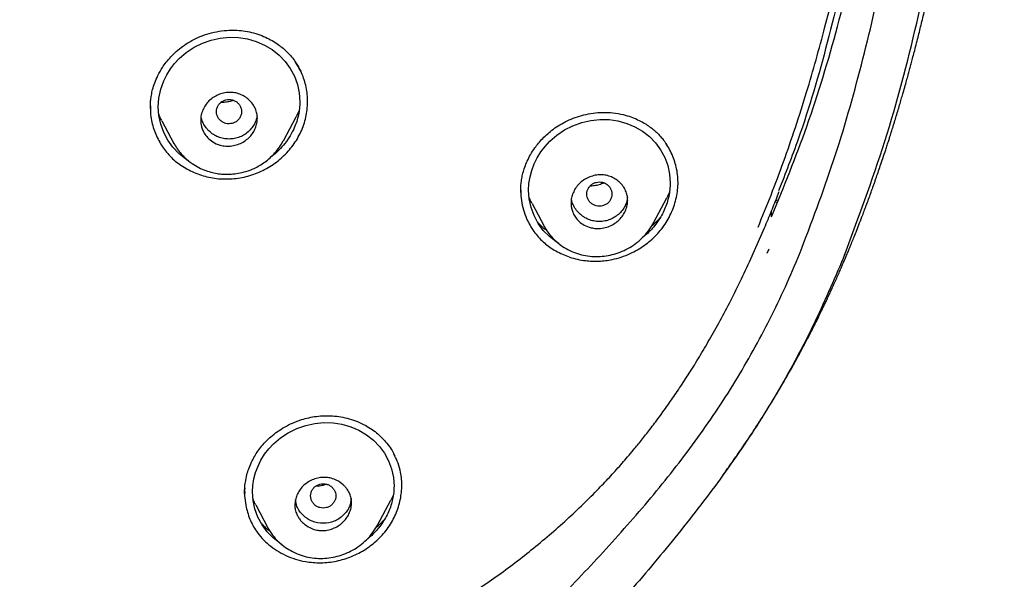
# Model space of a CAD drawing. Header units: millimetres. Extents: x 8 to 1894, y 12 to 2723.
# Tile 76 of 152: x 720 to 751, y 1787 to 1805. Entities that reach past the tile are written whole.
import ezdxf

# ---------------------------------------------------------------- set-up
doc = ezdxf.new("R2010")
doc.units = ezdxf.units.MM

msp = doc.modelspace()

# ---------------------------------------------------------------- linework, layer by layer
at = {"color": 7, "linetype": 'Continuous', "lineweight": 30}
for p, q in [((724.122, 1801.941), (724.122, 1801.928)), ((726.999, 1801.693), (727.001, 1801.699)), ((728.343, 1800.872), (728.753, 1801.641)), ((728.844, 1801.839), (728.751, 1801.642)), ((724.483, 1801.516), (724.866, 1800.797)), ((724.871, 1800.789), (724.867, 1800.798)), ((735.887, 1799.304), (735.887, 1799.287)), ((735.893, 1799.289), (735.892, 1799.269)), ((736.242, 1798.886), (736.624, 1798.168)), ((738.765, 1799.078), (738.766, 1799.082)), ((740.102, 1798.273), (740.523, 1799.062)), ((743.967, 1798.943), (744.034, 1798.927)), ((743.988, 1798.987), (744.063, 1799.001)), ((743.855, 1798.468), (743.849, 1798.645)), ((736.631, 1798.159), (736.626, 1798.169)), ((743.197, 1797.131), (743.629, 1798.114)), ((743.714, 1797.31), (743.777, 1797.45)), ((727.116, 1789.732), (727.116, 1789.694)), ((727.112, 1789.706), (727.112, 1789.694)), ((731.337, 1788.679), (731.755, 1789.464)), ((731.837, 1789.642), (731.753, 1789.465)), ((727.467, 1789.315), (727.853, 1788.591)), ((727.864, 1788.578), (727.856, 1788.593))]:
    msp.add_line(p, q, dxfattribs=at)
at = {"color": 7, "linetype": 'Continuous', "lineweight": 30, "flags": 128}
for points in [[(725.345, 1800.237), (725.245, 1800.297), (725.027, 1800.471), (724.834, 1800.673), (724.673, 1800.898), (724.543, 1801.146), (724.447, 1801.409), (724.389, 1801.679), (724.37, 1801.957), (724.39, 1802.235), (724.449, 1802.513), (724.546, 1802.782), (724.641, 1802.975), (724.755, 1803.159), (724.888, 1803.334), (725.037, 1803.493), (725.259, 1803.684), (725.507, 1803.846), (725.771, 1803.977), (726.053, 1804.077), (726.339, 1804.14), (726.63, 1804.167), (726.921, 1804.158), (727.206, 1804.113), (727.484, 1804.032), (727.748, 1803.918), (727.99, 1803.774), (728.209, 1803.6), (728.401, 1803.4), (728.562, 1803.176), (728.693, 1802.929), (728.788, 1802.669), (728.846, 1802.396), (728.866, 1802.119), (728.866, 1802.119)], [(737.095, 1797.617), (737.011, 1797.666), (736.793, 1797.836), (736.601, 1798.035), (736.439, 1798.257), (736.309, 1798.501), (736.212, 1798.763), (736.154, 1799.033), (736.135, 1799.311), (736.146, 1799.521), (736.18, 1799.732), (736.236, 1799.939), (736.312, 1800.143), (736.408, 1800.337), (736.524, 1800.524), (736.658, 1800.701), (736.807, 1800.863), (737.03, 1801.055), (737.278, 1801.221), (737.544, 1801.355), (737.825, 1801.457), (738.11, 1801.524), (738.4, 1801.554), (738.69, 1801.549), (738.973, 1801.508), (739.25, 1801.432), (739.513, 1801.322), (739.754, 1801.183), (739.972, 1801.013), (740.164, 1800.816), (740.326, 1800.595), (740.457, 1800.349), (740.553, 1800.091), (740.612, 1799.818), (740.632, 1799.54), (740.632, 1799.54)], [(728.289, 1788.065), (728.233, 1788.098), (728.017, 1788.269), (727.825, 1788.467), (727.665, 1788.687), (727.535, 1788.93), (727.439, 1789.189), (727.382, 1789.456), (727.362, 1789.73), (727.373, 1789.936), (727.406, 1790.141), (727.461, 1790.345), (727.538, 1790.549), (727.633, 1790.741), (727.749, 1790.925), (727.882, 1791.099), (728.031, 1791.258), (728.254, 1791.447), (728.5, 1791.608), (728.77, 1791.74), (729.053, 1791.839), (729.34, 1791.903), (729.632, 1791.93), (729.921, 1791.921), (730.206, 1791.877), (730.484, 1791.797), (730.746, 1791.686), (730.987, 1791.544), (731.206, 1791.373), (731.396, 1791.177), (731.556, 1790.957), (731.687, 1790.714), (731.781, 1790.458), (731.839, 1790.19), (731.859, 1789.917), (731.859, 1789.917)]]:
    msp.add_lwpolyline(points, dxfattribs=at)
at = {"color": 7, "linetype": 'Continuous', "lineweight": 30}
for points, knots in [([(746.132, 1797.158), (746.593, 1798.387), (747.512, 1800.831), (748.495, 1804.601), (749.27, 1808.382), (749.853, 1812.175), (750.34, 1816.36), (750.695, 1820.94), (750.905, 1825.905), (751, 1831.452), (750.99, 1837.581), (750.978, 1844.311), (750.875, 1851.06), (750.555, 1857.838), (750.011, 1863.494), (749.341, 1868.017), (748.676, 1871.415), (747.796, 1874.799), (746.641, 1878.144), (745.224, 1881.22), (743.546, 1883.984), (741.653, 1886.399), (739.443, 1888.544), (737.004, 1890.399), (734.422, 1891.997), (731.301, 1893.599), (727.614, 1895.121), (723.365, 1896.49), (719.049, 1897.572), (714.683, 1898.4), (710.282, 1898.968), (705.871, 1899.292), (701.478, 1899.419), (697.107, 1899.43), (692.736, 1899.418), (688.344, 1899.29), (683.933, 1898.968), (679.531, 1898.4), (675.166, 1897.573), (670.85, 1896.491), (666.6, 1895.12), (662.914, 1893.6), (659.793, 1891.997), (657.21, 1890.4), (654.772, 1888.545), (652.562, 1886.4), (650.668, 1883.984), (648.991, 1881.22), (647.573, 1878.144), (646.418, 1874.799), (645.539, 1871.415), (644.873, 1868.018), (644.203, 1863.495), (643.659, 1857.838), (643.34, 1851.061), (643.237, 1844.312), (643.225, 1837.582), (643.214, 1831.001), (643.338, 1824.548), (643.685, 1818.223), (644.263, 1812.764), (644.982, 1808.18), (645.752, 1804.467), (646.726, 1800.765), (647.629, 1798.364), (648.083, 1797.158)], [0, 0, 0, 0, 0.01422, 0.028301, 0.042283, 0.056188, 0.070046, 0.088148, 0.106186, 0.124159, 0.148558, 0.172923, 0.197399, 0.221993, 0.24671, 0.259145, 0.27167, 0.284302, 0.297067, 0.309991, 0.320883, 0.3319, 0.342924, 0.353811, 0.364567, 0.375221, 0.391058, 0.40678, 0.422432, 0.438055, 0.453668, 0.469227, 0.484683, 0.500001, 0.515318, 0.530774, 0.546334, 0.561944, 0.577571, 0.59322, 0.608942, 0.624779, 0.635434, 0.646191, 0.657076, 0.668103, 0.679114, 0.690014, 0.702933, 0.7157, 0.728331, 0.740856, 0.753291, 0.778008, 0.802602, 0.827078, 0.851444, 0.875842, 0.898728, 0.921719, 0.944802, 0.958463, 0.9722, 0.986034, 1, 1, 1, 1]), ([(744.739, 1797.28), (745.115, 1798.268), (745.867, 1800.241), (746.729, 1803.282), (747.443, 1806.352), (748.014, 1809.446), (748.474, 1812.555), (748.907, 1816.267), (749.256, 1820.586), (749.479, 1825.507), (749.58, 1830.652), (749.585, 1836.017), (749.57, 1841.606), (749.512, 1847.199), (749.34, 1852.796), (748.985, 1858.392), (748.481, 1863.045), (747.916, 1866.75), (747.389, 1869.517), (746.731, 1872.261), (745.916, 1874.969), (744.909, 1877.621), (743.78, 1879.973), (742.562, 1882.016), (741.314, 1883.764), (739.899, 1885.389), (738.155, 1887.037), (736.053, 1888.646), (733.602, 1890.178), (730.864, 1891.6), (727.851, 1892.896), (724.575, 1894.053), (721.236, 1895.018), (717.85, 1895.814), (714.145, 1896.505), (710.119, 1897.034), (705.784, 1897.362), (701.445, 1897.494), (697.108, 1897.507), (692.771, 1897.492), (688.43, 1897.359), (684.095, 1897.034), (680.069, 1896.506), (676.364, 1895.816), (672.979, 1895.019), (669.64, 1894.052), (666.364, 1892.895), (663.349, 1891.601), (660.612, 1890.178), (658.162, 1888.646), (656.061, 1887.037), (654.316, 1885.39), (652.903, 1883.763), (651.652, 1882.017), (650.437, 1879.972), (649.307, 1877.621), (648.299, 1874.969), (647.485, 1872.261), (646.827, 1869.517), (646.299, 1866.75), (645.734, 1863.045), (645.231, 1858.392), (644.876, 1852.796), (644.703, 1847.199), (644.645, 1841.607), (644.63, 1836.018), (644.636, 1830.727), (644.73, 1825.732), (644.934, 1821.034), (645.293, 1816.341), (645.773, 1812.242), (646.323, 1808.738), (646.885, 1805.824), (647.579, 1802.934), (648.408, 1800.071), (649.119, 1798.211), (649.475, 1797.28)], [0, 0, 0, 0, 0.011709, 0.0234, 0.035079, 0.046745, 0.058401, 0.070053, 0.08835, 0.106637, 0.124908, 0.145647, 0.166375, 0.187119, 0.207887, 0.228673, 0.249479, 0.259892, 0.270315, 0.28075, 0.291198, 0.301658, 0.31213, 0.319994, 0.327864, 0.335737, 0.343609, 0.354092, 0.364563, 0.37502, 0.38755, 0.400066, 0.41258, 0.425091, 0.437599, 0.45323, 0.468841, 0.484431, 0.499999, 0.515569, 0.531166, 0.546782, 0.562408, 0.574915, 0.587424, 0.599934, 0.612454, 0.624987, 0.635443, 0.645912, 0.656393, 0.664263, 0.672136, 0.680006, 0.687871, 0.698343, 0.708803, 0.71925, 0.729685, 0.740108, 0.750521, 0.771326, 0.792113, 0.81288, 0.833624, 0.854353, 0.875091, 0.892532, 0.909986, 0.927451, 0.944927, 0.955919, 0.966921, 0.977933, 0.988958, 1, 1, 1, 1]), ([(742.317, 1790.275), (742.364, 1790.34), (742.458, 1790.47), (742.591, 1790.659), (742.713, 1790.833), (742.816, 1790.981), (742.917, 1791.129), (743.019, 1791.279), (743.126, 1791.439), (743.261, 1791.641), (743.43, 1791.9), (743.639, 1792.228), (743.817, 1792.516), (743.964, 1792.757), (744.075, 1792.942), (744.184, 1793.126), (744.286, 1793.301), (744.382, 1793.469), (744.481, 1793.642), (744.586, 1793.831), (744.695, 1794.029), (744.798, 1794.22), (744.89, 1794.393), (744.964, 1794.534), (745.021, 1794.643), (745.064, 1794.726), (745.106, 1794.809), (745.156, 1794.907), (745.218, 1795.029), (745.29, 1795.174), (745.368, 1795.332), (745.446, 1795.493), (745.517, 1795.641), (745.576, 1795.765), (745.623, 1795.865), (745.666, 1795.957), (745.715, 1796.064), (745.777, 1796.197), (745.847, 1796.353), (745.921, 1796.518), (745.994, 1796.682), (746.062, 1796.838), (746.125, 1796.985), (746.182, 1797.119), (746.23, 1797.231), (746.265, 1797.316), (746.294, 1797.384), (746.321, 1797.451), (746.353, 1797.528), (746.399, 1797.64), (746.461, 1797.793), (746.54, 1797.991), (746.629, 1798.218), (746.714, 1798.438), (746.792, 1798.644), (746.862, 1798.831), (746.933, 1799.022), (746.997, 1799.199), (747.05, 1799.345), (747.091, 1799.461), (747.129, 1799.568), (747.176, 1799.703), (747.236, 1799.874), (747.309, 1800.089), (747.391, 1800.331), (747.465, 1800.554), (747.527, 1800.744), (747.571, 1800.883), (747.61, 1801.003), (747.639, 1801.095), (747.663, 1801.174), (747.689, 1801.255), (747.72, 1801.357), (747.763, 1801.495), (747.816, 1801.669), (747.874, 1801.865), (747.931, 1802.058), (747.983, 1802.237), (748.039, 1802.428), (748.095, 1802.626), (748.151, 1802.828), (748.2, 1803.006), (748.245, 1803.169), (748.288, 1803.329), (748.334, 1803.502), (748.387, 1803.702), (748.445, 1803.927), (748.523, 1804.232), (748.617, 1804.613), (748.725, 1805.059), (748.824, 1805.488), (748.898, 1805.815), (748.948, 1806.039), (748.975, 1806.164), (748.998, 1806.267), (749.019, 1806.365), (749.045, 1806.486), (749.078, 1806.644), (749.12, 1806.843), (749.173, 1807.101), (749.238, 1807.42), (749.313, 1807.801), (749.393, 1808.22), (749.458, 1808.574), (749.506, 1808.838), (749.533, 1808.988), (749.553, 1809.102), (749.567, 1809.185), (749.58, 1809.257), (749.594, 1809.339), (749.612, 1809.444), (749.637, 1809.585), (749.667, 1809.762), (749.701, 1809.966), (749.735, 1810.173), (749.767, 1810.375), (749.811, 1810.648), (749.863, 1810.985), (749.925, 1811.392), (749.984, 1811.795), (750.03, 1812.117), (750.061, 1812.344), (750.078, 1812.467), (750.091, 1812.561), (750.101, 1812.633), (750.11, 1812.701), (750.122, 1812.79), (750.139, 1812.916), (750.161, 1813.082), (750.187, 1813.285), (750.23, 1813.624), (750.286, 1814.074), (750.349, 1814.605), (750.4, 1815.055), (750.442, 1815.431), (750.474, 1815.735), (750.502, 1816.003), (750.526, 1816.232), (750.546, 1816.43), (750.564, 1816.614), (750.583, 1816.811), (750.605, 1817.042), (750.629, 1817.305), (750.656, 1817.601), (750.684, 1817.917), (750.713, 1818.249), (750.74, 1818.584), (750.767, 1818.916), (750.792, 1819.245), (750.817, 1819.571), (750.838, 1819.871), (750.857, 1820.142), (750.873, 1820.373), (750.887, 1820.577), (750.897, 1820.742), (750.906, 1820.871), (750.912, 1820.974), (750.919, 1821.081), (750.926, 1821.205), (750.936, 1821.357), (750.946, 1821.535), (750.958, 1821.733), (750.97, 1821.941), (750.981, 1822.144), (750.991, 1822.342), (751.001, 1822.532), (751.014, 1822.775), (751.028, 1823.063), (751.043, 1823.389), (751.057, 1823.69), (751.069, 1823.969), (751.08, 1824.226), (751.089, 1824.461), (751.096, 1824.641), (751.101, 1824.769), (751.105, 1824.863), (751.109, 1824.969), (751.113, 1825.101), (751.119, 1825.262), (751.125, 1825.451), (751.134, 1825.698), (751.143, 1825.991), (751.153, 1826.315), (751.161, 1826.628), (751.171, 1826.999), (751.181, 1827.42), (751.192, 1827.881), (751.2, 1828.31), (751.206, 1828.641), (751.21, 1828.887), (751.213, 1829.052), (751.215, 1829.213), (751.217, 1829.361), (751.219, 1829.483), (751.22, 1829.571), (751.221, 1829.641), (751.222, 1829.715), (751.223, 1829.809), (751.225, 1829.95), (751.228, 1830.146), (751.23, 1830.406), (751.233, 1830.708), (751.236, 1831.042), (751.239, 1831.487), (751.242, 1832.043), (751.245, 1832.715), (751.245, 1833.415), (751.245, 1834.142), (751.244, 1834.766), (751.242, 1835.263), (751.241, 1835.61), (751.239, 1835.912), (751.238, 1836.168), (751.237, 1836.368), (751.236, 1836.518), (751.235, 1836.631), (751.235, 1836.739), (751.234, 1836.857), (751.233, 1837.021), (751.232, 1837.239), (751.23, 1837.518), (751.227, 1837.839), (751.225, 1838.201), (751.222, 1838.605), (751.217, 1839.195), (751.211, 1839.948), (751.204, 1840.843), (751.197, 1841.709), (751.19, 1842.545), (751.183, 1843.35), (751.175, 1844.124), (751.167, 1844.871), (751.158, 1845.591), (751.149, 1846.28), (751.142, 1846.82), (751.136, 1847.211), (751.132, 1847.455), (751.128, 1847.651), (751.126, 1847.806), (751.123, 1847.944), (751.121, 1848.09), (751.118, 1848.26), (751.114, 1848.45), (751.11, 1848.669), (751.105, 1848.91), (751.098, 1849.236), (751.09, 1849.629), (751.081, 1850.01), (751.074, 1850.301), (751.068, 1850.508), (751.063, 1850.699), (751.059, 1850.869), (751.055, 1851.018), (751.051, 1851.163), (751.046, 1851.329), (751.04, 1851.534), (751.033, 1851.773), (751.025, 1852.029), (751.017, 1852.29), (751.009, 1852.554), (750.999, 1852.829), (750.99, 1853.098), (750.981, 1853.347), (750.972, 1853.574), (750.963, 1853.826), (750.951, 1854.128), (750.936, 1854.485), (750.92, 1854.851), (750.905, 1855.21), (750.889, 1855.546), (750.873, 1855.876), (750.856, 1856.226), (750.836, 1856.6), (750.816, 1856.987), (750.795, 1857.361), (750.775, 1857.712), (750.756, 1858.027), (750.738, 1858.318), (750.72, 1858.599), (750.701, 1858.894), (750.681, 1859.2), (750.66, 1859.502), (750.642, 1859.761), (750.626, 1859.981), (750.611, 1860.181), (750.596, 1860.39), (750.581, 1860.588), (750.568, 1860.754), (750.557, 1860.893), (750.547, 1861.024), (750.536, 1861.167), (750.522, 1861.338), (750.506, 1861.535), (750.487, 1861.756), (750.467, 1861.99), (750.447, 1862.221), (750.43, 1862.42), (750.415, 1862.583), (750.403, 1862.718), (750.391, 1862.845), (750.38, 1862.964), (750.369, 1863.087), (750.356, 1863.227), (750.337, 1863.424), (750.314, 1863.659), (750.29, 1863.907), (750.274, 1864.067), (750.266, 1864.145), (750.265, 1864.152)], [0, 0, 0, 0, 0.003145, 0.006366, 0.009143, 0.01148, 0.013454, 0.016205, 0.018584, 0.021023, 0.025791, 0.030886, 0.036347, 0.039169, 0.042023, 0.044896, 0.04759, 0.050044, 0.052507, 0.055469, 0.058583, 0.061438, 0.064036, 0.066315, 0.067706, 0.068906, 0.069985, 0.071398, 0.073226, 0.075359, 0.07781, 0.080156, 0.082385, 0.084264, 0.085573, 0.086737, 0.088269, 0.090192, 0.092505, 0.094975, 0.097323, 0.099549, 0.101653, 0.103632, 0.105267, 0.106443, 0.107251, 0.10817, 0.109268, 0.110546, 0.112919, 0.115736, 0.118941, 0.122511, 0.124976, 0.127594, 0.130362, 0.133008, 0.135, 0.136431, 0.137879, 0.139428, 0.142067, 0.144998, 0.148357, 0.152145, 0.154199, 0.156234, 0.15789, 0.159146, 0.160048, 0.161119, 0.162509, 0.164219, 0.166823, 0.169658, 0.172298, 0.174737, 0.176973, 0.180158, 0.182829, 0.18524, 0.187443, 0.189477, 0.191776, 0.19451, 0.197651, 0.200926, 0.206932, 0.213139, 0.219032, 0.224289, 0.22638, 0.228077, 0.229361, 0.230564, 0.23201, 0.234271, 0.23695, 0.240044, 0.244684, 0.249813, 0.255433, 0.261543, 0.264057, 0.266073, 0.26759, 0.268609, 0.269411, 0.270506, 0.271906, 0.273611, 0.276187, 0.279034, 0.281813, 0.284518, 0.287149, 0.292753, 0.298065, 0.303444, 0.30894, 0.310936, 0.312574, 0.313832, 0.31471, 0.315463, 0.316555, 0.318288, 0.320507, 0.323214, 0.326405, 0.334121, 0.341206, 0.347648, 0.352134, 0.356225, 0.359804, 0.362859, 0.365389, 0.367697, 0.3702, 0.373248, 0.376922, 0.380733, 0.385043, 0.389543, 0.394001, 0.398418, 0.40279, 0.407115, 0.411392, 0.414767, 0.41788, 0.420594, 0.422909, 0.42445, 0.425747, 0.426997, 0.428722, 0.430687, 0.433052, 0.435803, 0.4386, 0.441308, 0.443929, 0.44646, 0.448902, 0.453603, 0.457925, 0.461901, 0.4656, 0.469022, 0.472169, 0.474939, 0.476194, 0.477288, 0.478669, 0.480427, 0.482564, 0.485078, 0.48797, 0.492407, 0.496741, 0.500899, 0.504881, 0.511555, 0.517668, 0.523292, 0.528662, 0.530904, 0.533101, 0.535254, 0.537337, 0.538995, 0.540113, 0.540868, 0.541805, 0.543062, 0.544638, 0.547444, 0.550901, 0.555006, 0.559557, 0.564224, 0.572838, 0.581817, 0.591169, 0.600898, 0.610975, 0.616227, 0.620873, 0.624912, 0.628343, 0.631168, 0.632961, 0.634379, 0.635711, 0.637296, 0.639133, 0.642336, 0.646099, 0.650421, 0.655303, 0.660742, 0.666739, 0.67915, 0.691211, 0.702879, 0.714133, 0.724958, 0.735354, 0.745327, 0.755065, 0.764292, 0.773004, 0.776665, 0.77995, 0.782711, 0.784514, 0.78611, 0.788223, 0.790339, 0.792853, 0.795765, 0.799064, 0.802423, 0.80873, 0.814651, 0.817525, 0.820297, 0.82284, 0.825083, 0.827026, 0.828766, 0.830799, 0.83363, 0.836923, 0.840331, 0.843769, 0.847239, 0.850744, 0.854566, 0.857821, 0.860566, 0.863493, 0.867746, 0.872485, 0.877526, 0.882175, 0.886591, 0.890754, 0.895186, 0.900333, 0.905477, 0.91043, 0.915029, 0.91932, 0.922798, 0.926505, 0.930404, 0.93443, 0.938546, 0.942339, 0.94463, 0.947237, 0.950259, 0.952895, 0.955046, 0.956838, 0.958385, 0.960243, 0.962513, 0.965157, 0.968073, 0.971254, 0.974476, 0.977237, 0.979171, 0.980964, 0.982626, 0.984207, 0.985722, 0.987512, 0.989812, 0.993588, 0.996894, 0.999719, 1, 1, 1, 1]), ([(743.855, 1798.468), (744.242, 1799.418), (745.046, 1801.396), (746, 1804.582), (746.832, 1808.065), (747.529, 1811.854), (747.862, 1814.49), (748.035, 1815.855)], [0, 0, 0, 0, 0.170964, 0.355731, 0.555093, 0.769681, 1, 1, 1, 1]), ([(743.422, 1798.139), (743.562, 1798.477), (743.845, 1799.162), (744.238, 1800.217), (744.615, 1801.307), (744.958, 1802.387), (745.27, 1803.453), (745.542, 1804.458), (745.716, 1805.155), (745.807, 1805.533), (745.829, 1805.628), (745.851, 1805.722), (745.874, 1805.817), (745.896, 1805.911), (745.918, 1806.006), (745.94, 1806.101), (745.987, 1806.31), (746.061, 1806.645), (746.163, 1807.119), (746.269, 1807.634), (746.378, 1808.189), (746.49, 1808.784), (746.604, 1809.419), (746.725, 1810.12), (746.85, 1810.888), (746.979, 1811.728), (747.107, 1812.616), (747.234, 1813.554), (747.313, 1814.196), (747.354, 1814.525)], [0, 0, 0, 0, 0.064614, 0.130952, 0.199023, 0.268827, 0.331683, 0.395875, 0.453488, 0.459204, 0.464931, 0.470668, 0.476415, 0.482173, 0.487941, 0.49372, 0.499509, 0.525873, 0.55461, 0.585722, 0.61921, 0.655075, 0.693322, 0.733953, 0.781401, 0.831733, 0.884947, 0.941038, 1, 1, 1, 1]), ([(747.576, 1814.573), (747.413, 1813.323), (747.095, 1810.887), (746.446, 1807.357), (745.663, 1804.055), (744.894, 1801.377), (744.29, 1799.837), (744.077, 1799.292)], [0, 0, 0, 0, 0.240951, 0.469357, 0.685199, 0.888483, 1, 1, 1, 1]), ([(724.12, 1801.901), (724.12, 1801.92), (724.119, 1801.968), (724.121, 1802.061), (724.13, 1802.183), (724.151, 1802.336), (724.191, 1802.518), (724.257, 1802.728), (724.357, 1802.962), (724.482, 1803.181), (724.623, 1803.379), (724.771, 1803.551), (724.944, 1803.72), (725.145, 1803.882), (725.373, 1804.032), (725.63, 1804.164), (725.915, 1804.272), (726.223, 1804.35), (726.523, 1804.388), (726.806, 1804.394), (727.069, 1804.373), (727.336, 1804.326), (727.509, 1804.27), (727.597, 1804.242)], [0, 0, 0, 0, 0.014941, 0.0355956, 0.0621772, 0.0948038, 0.1336956, 0.1793308, 0.2319, 0.2911018, 0.334073, 0.3798746, 0.428544, 0.4801217, 0.5346581, 0.5922303, 0.652855, 0.7162632, 0.7825685, 0.834285, 0.8877333, 0.942952, 1, 1, 1, 1]), ([(727.597, 1804.242), (727.677, 1804.21), (727.831, 1804.149), (728.037, 1804.034), (728.216, 1803.913), (728.367, 1803.789), (728.494, 1803.668), (728.612, 1803.536), (728.717, 1803.399), (728.802, 1803.267), (728.859, 1803.164), (728.886, 1803.108), (728.897, 1803.086)], [0, 0, 0, 0, 0.140152, 0.269618, 0.388605, 0.497229, 0.595564, 0.68367, 0.796744, 0.887077, 0.954784, 1, 1, 1, 1]), ([(725.448, 1799.899), (725.602, 1799.838), (725.908, 1799.717), (726.407, 1799.653), (726.911, 1799.677), (727.406, 1799.798), (727.868, 1800.014), (728.281, 1800.312), (728.627, 1800.679), (728.892, 1801.102), (729.059, 1801.565), (729.127, 1802.046), (729.093, 1802.525), (728.965, 1802.988), (728.8, 1803.259), (728.717, 1803.394)], [0, 0, 0, 0, 0.077459, 0.154383, 0.23114, 0.30813, 0.38522, 0.4621, 0.538905, 0.615816, 0.692697, 0.769429, 0.846191, 0.923094, 1, 1, 1, 1]), ([(727.517, 1801.595), (727.514, 1801.544), (727.508, 1801.44), (727.461, 1801.286), (727.386, 1801.138), (727.28, 1801), (727.144, 1800.883), (726.983, 1800.79), (726.803, 1800.728), (726.642, 1800.706), (726.514, 1800.709), (726.42, 1800.721), (726.278, 1800.754), (726.106, 1800.83), (725.938, 1800.967), (725.829, 1801.114), (725.764, 1801.251), (725.731, 1801.368), (725.719, 1801.459), (725.716, 1801.538), (725.72, 1801.615), (725.733, 1801.698), (725.755, 1801.78), (725.795, 1801.886), (725.864, 1802.012), (725.976, 1802.147), (726.114, 1802.258), (726.272, 1802.343), (726.444, 1802.399), (726.621, 1802.422), (726.796, 1802.41), (726.963, 1802.363), (727.116, 1802.287), (727.255, 1802.181), (727.372, 1802.05), (727.457, 1801.9), (727.508, 1801.748), (727.514, 1801.645), (727.517, 1801.595)], [0, 0, 0, 0, 0.0284985, 0.0577183, 0.0876983, 0.1184513, 0.150171, 0.1826494, 0.2161809, 0.2505509, 0.268145, 0.2850322, 0.3013983, 0.3465662, 0.3862124, 0.4203432, 0.4488005, 0.4718476, 0.4891755, 0.5009201, 0.5164002, 0.5319454, 0.5473859, 0.5628649, 0.5939682, 0.6250875, 0.6563184, 0.6877927, 0.7193432, 0.7511792, 0.7822587, 0.8133878, 0.8445135, 0.8756218, 0.9101871, 0.9423581, 0.9723356, 1, 1, 1, 1]), ([(724.12, 1801.991), (724.121, 1801.873), (724.123, 1801.601), (724.238, 1801.192), (724.427, 1800.78), (724.697, 1800.419), (725.037, 1800.116), (725.309, 1799.972), (725.448, 1799.899)], [0, 0, 0, 0, 0.1340659, 0.3095748, 0.4852751, 0.6545375, 0.823905, 1, 1, 1, 1]), ([(726.217, 1801.804), (726.219, 1801.771), (726.225, 1801.703), (726.267, 1801.609), (726.331, 1801.528), (726.415, 1801.466), (726.512, 1801.427), (726.617, 1801.414), (726.722, 1801.428), (726.819, 1801.467), (726.903, 1801.528), (726.967, 1801.61), (727.007, 1801.704), (727.021, 1801.805), (727.007, 1801.906), (726.967, 1802), (726.903, 1802.081), (726.819, 1802.143), (726.721, 1802.182), (726.616, 1802.196), (726.512, 1802.182), (726.414, 1802.143), (726.33, 1802.081), (726.267, 1802), (726.225, 1801.905), (726.219, 1801.838), (726.217, 1801.804)], [0, 0, 0, 0, 0.041659, 0.083341, 0.125, 0.166659, 0.208341, 0.25, 0.291659, 0.333341, 0.375, 0.416659, 0.458341, 0.5, 0.541659, 0.583341, 0.625, 0.666659, 0.708341, 0.75, 0.791659, 0.833341, 0.875, 0.916659, 0.958341, 1, 1, 1, 1]), ([(726.756, 1802.163), (726.744, 1802.158), (726.686, 1802.132), (726.575, 1802.109), (726.454, 1802.092), (726.383, 1802.097), (726.361, 1802.098)], [0, 0, 0, 0, 0.093649, 0.464775, 0.833688, 1, 1, 1, 1]), ([(728.866, 1802.119), (728.864, 1802.048), (728.86, 1801.908), (728.825, 1801.699), (728.77, 1801.491), (728.685, 1801.266), (728.564, 1801.029), (728.399, 1800.789), (728.202, 1800.574), (728.051, 1800.434), (727.961, 1800.376), (727.953, 1800.371)], [0, 0, 0, 0, 0.10588, 0.211125, 0.316835, 0.424086, 0.56612, 0.70612, 0.846569, 0.986551, 1, 1, 1, 1]), ([(724.486, 1801.518), (724.471, 1801.542), (724.43, 1801.611), (724.403, 1801.687), (724.385, 1801.738)], [0, 0, 0, 0, 0.341493, 1, 1, 1, 1]), ([(727.506, 1801.698), (727.505, 1801.675), (727.499, 1801.597), (727.455, 1801.469), (727.372, 1801.319), (727.257, 1801.187), (727.12, 1801.075), (726.965, 1800.994), (726.795, 1800.945), (726.617, 1800.93), (726.439, 1800.945), (726.269, 1800.993), (726.114, 1801.075), (725.977, 1801.186), (725.861, 1801.318), (725.779, 1801.469), (725.736, 1801.587), (725.731, 1801.655), (725.73, 1801.667)], [0, 0, 0, 0, 0.026735, 0.094099, 0.161362, 0.23132, 0.301449, 0.368745, 0.436002, 0.506015, 0.576193, 0.643484, 0.710687, 0.780609, 0.85091, 0.918316, 0.985618, 1, 1, 1, 1]), ([(735.886, 1799.241), (735.885, 1799.283), (735.883, 1799.367), (735.893, 1799.522), (735.916, 1799.684), (735.954, 1799.858), (736.011, 1800.045), (736.09, 1800.24), (736.196, 1800.446), (736.317, 1800.634), (736.448, 1800.805), (736.584, 1800.957), (736.741, 1801.108), (736.923, 1801.254), (737.13, 1801.393), (737.361, 1801.518), (737.617, 1801.624), (737.892, 1801.707), (738.187, 1801.763), (738.497, 1801.786), (738.821, 1801.774), (739.034, 1801.73), (739.143, 1801.708)], [0, 0, 0, 0, 0.033019, 0.066106, 0.101724, 0.140534, 0.182578, 0.227847, 0.276278, 0.330113, 0.369662, 0.41216, 0.45764, 0.50615, 0.557769, 0.612583, 0.670098, 0.73023, 0.793125, 0.858933, 0.927821, 1, 1, 1, 1]), ([(739.143, 1801.708), (739.224, 1801.686), (739.38, 1801.643), (739.594, 1801.554), (739.78, 1801.457), (739.941, 1801.356), (740.076, 1801.254), (740.204, 1801.143), (740.318, 1801.026), (740.412, 1800.912), (740.476, 1800.826), (740.506, 1800.78), (740.518, 1800.762)], [0, 0, 0, 0, 0.14285, 0.274702, 0.395577, 0.505514, 0.604574, 0.692838, 0.805148, 0.893667, 0.958614, 1, 1, 1, 1]), ([(724.868, 1800.793), (724.902, 1800.735), (724.969, 1800.619), (725.093, 1800.465), (725.246, 1800.307), (725.434, 1800.157), (725.653, 1800.026), (725.87, 1799.931), (726.081, 1799.867), (726.282, 1799.83), (726.482, 1799.814), (726.692, 1799.818), (726.92, 1799.845), (727.164, 1799.903), (727.389, 1799.988), (727.589, 1800.09), (727.759, 1800.202), (727.925, 1800.337), (728.082, 1800.495), (728.224, 1800.673), (728.301, 1800.804), (728.338, 1800.869)], [0, 0, 0, 0, 0.049035, 0.096441, 0.142164, 0.207356, 0.268275, 0.324776, 0.37687, 0.424889, 0.470097, 0.519116, 0.573122, 0.632129, 0.696156, 0.741692, 0.789472, 0.839552, 0.891979, 0.94676, 1, 1, 1, 1]), ([(739.362, 1797.298), (739.439, 1797.336), (739.592, 1797.411), (739.808, 1797.551), (740.009, 1797.708), (740.194, 1797.884), (740.359, 1798.075), (740.505, 1798.281), (740.628, 1798.5), (740.728, 1798.728), (740.805, 1798.964), (740.856, 1799.204), (740.882, 1799.446), (740.881, 1799.687), (740.852, 1799.926), (740.798, 1800.159), (740.719, 1800.385), (740.619, 1800.601), (740.534, 1800.735), (740.491, 1800.802)], [0, 0, 0, 0, 0.059135, 0.118052, 0.176808, 0.235451, 0.294034, 0.352637, 0.411374, 0.470237, 0.52913, 0.587956, 0.646639, 0.705151, 0.763785, 0.822755, 0.881936, 0.941174, 1, 1, 1, 1]), ([(739.281, 1798.992), (739.278, 1798.942), (739.273, 1798.841), (739.228, 1798.688), (739.154, 1798.54), (739.05, 1798.4), (738.915, 1798.279), (738.753, 1798.182), (738.569, 1798.116), (738.409, 1798.091), (738.285, 1798.092), (738.2, 1798.101), (738.069, 1798.127), (737.906, 1798.189), (737.739, 1798.308), (737.622, 1798.443), (737.547, 1798.578), (737.504, 1798.702), (737.485, 1798.808), (737.48, 1798.9), (737.484, 1798.984), (737.497, 1799.064), (737.518, 1799.145), (737.557, 1799.25), (737.624, 1799.377), (737.734, 1799.514), (737.872, 1799.629), (738.031, 1799.718), (738.206, 1799.778), (738.385, 1799.805), (738.562, 1799.796), (738.728, 1799.751), (738.88, 1799.678), (739.018, 1799.575), (739.135, 1799.447), (739.22, 1799.3), (739.272, 1799.147), (739.278, 1799.043), (739.281, 1798.992)], [0, 0, 0, 0, 0.02767, 0.056276, 0.085841, 0.116449, 0.148242, 0.181073, 0.215228, 0.250505, 0.266499, 0.281929, 0.296936, 0.339012, 0.37683, 0.410216, 0.439373, 0.464235, 0.484761, 0.500898, 0.515856, 0.530943, 0.545988, 0.561124, 0.591765, 0.622674, 0.654034, 0.685915, 0.718217, 0.751137, 0.78227, 0.813419, 0.844532, 0.875597, 0.909672, 0.94167, 0.971821, 1, 1, 1, 1]), ([(737.981, 1799.186), (737.984, 1799.152), (737.99, 1799.085), (738.032, 1798.991), (738.095, 1798.91), (738.179, 1798.848), (738.277, 1798.809), (738.382, 1798.795), (738.486, 1798.809), (738.584, 1798.848), (738.668, 1798.91), (738.731, 1798.991), (738.772, 1799.086), (738.786, 1799.187), (738.772, 1799.288), (738.731, 1799.382), (738.667, 1799.463), (738.583, 1799.525), (738.486, 1799.564), (738.381, 1799.577), (738.276, 1799.563), (738.179, 1799.524), (738.095, 1799.463), (738.031, 1799.381), (737.989, 1799.287), (737.984, 1799.22), (737.981, 1799.186)], [0, 0, 0, 0, 0.041659, 0.083341, 0.125, 0.166659, 0.208341, 0.25, 0.291659, 0.333341, 0.375, 0.416659, 0.458341, 0.5, 0.541659, 0.583341, 0.625, 0.666659, 0.708341, 0.75, 0.791659, 0.833341, 0.875, 0.916659, 0.958341, 1, 1, 1, 1]), ([(738.529, 1799.542), (738.515, 1799.535), (738.455, 1799.504), (738.338, 1799.469), (738.201, 1799.441), (738.116, 1799.44), (738.083, 1799.44)], [0, 0, 0, 0, 0.0944381, 0.4383478, 0.7803076, 1, 1, 1, 1]), ([(740.632, 1799.54), (740.63, 1799.47), (740.625, 1799.329), (740.59, 1799.118), (740.535, 1798.909), (740.457, 1798.705), (740.36, 1798.507), (740.244, 1798.32), (740.111, 1798.145), (739.948, 1797.967), (739.819, 1797.861), (739.746, 1797.801)], [0, 0, 0, 0, 0.108113, 0.215501, 0.323345, 0.43279, 0.541973, 0.649508, 0.756492, 0.864012, 1, 1, 1, 1]), ([(735.89, 1799.303), (735.887, 1799.271), (735.877, 1799.138), (735.913, 1798.907), (735.983, 1798.616), (736.116, 1798.292), (736.32, 1797.95), (736.624, 1797.624), (736.993, 1797.361), (737.279, 1797.247), (737.426, 1797.189)], [0, 0, 0, 0, 0.034203, 0.141139, 0.247879, 0.356124, 0.518788, 0.676124, 0.834429, 1, 1, 1, 1]), ([(740.608, 1799.251), (740.585, 1799.189), (740.56, 1799.124), (740.524, 1799.064), (740.522, 1799.062)], [0, 0, 0, 0, 0.961647, 1, 1, 1, 1]), ([(743.629, 1798.114), (743.704, 1798.294), (743.849, 1798.641), (744.003, 1799.028), (744.082, 1799.235), (744.096, 1799.272)], [0, 0, 0, 0, 0.467872, 0.903895, 1, 1, 1, 1]), ([(736.246, 1798.888), (736.214, 1798.943), (736.177, 1799.006), (736.154, 1799.076), (736.15, 1799.086)], [0, 0, 0, 0, 0.8634043, 1, 1, 1, 1]), ([(739.272, 1799.086), (739.27, 1799.062), (739.264, 1798.982), (739.22, 1798.851), (739.137, 1798.7), (739.021, 1798.568), (738.885, 1798.457), (738.729, 1798.375), (738.56, 1798.327), (738.382, 1798.312), (738.203, 1798.327), (738.034, 1798.375), (737.878, 1798.456), (737.742, 1798.568), (737.626, 1798.7), (737.544, 1798.851), (737.501, 1798.967), (737.496, 1799.032), (737.495, 1799.042)], [0, 0, 0, 0, 0.029501, 0.096861, 0.16412, 0.234076, 0.304198, 0.37149, 0.438743, 0.508754, 0.578925, 0.646211, 0.71341, 0.783329, 0.853624, 0.921025, 0.988321, 1, 1, 1, 1]), ([(736.416, 1798.3), (736.427, 1798.288), (736.498, 1798.204), (736.594, 1798.118), (736.687, 1798.054), (736.702, 1798.044)], [0, 0, 0, 0, 0.127173, 0.85797, 1, 1, 1, 1]), ([(736.628, 1798.161), (736.665, 1798.099), (736.74, 1797.972), (736.887, 1797.798), (737.062, 1797.633), (737.269, 1797.485), (737.499, 1797.362), (737.748, 1797.27), (738.007, 1797.215), (738.271, 1797.196), (738.534, 1797.211), (738.794, 1797.259), (739.046, 1797.339), (739.291, 1797.452), (739.526, 1797.602), (739.746, 1797.791), (739.948, 1798.017), (740.053, 1798.193), (740.106, 1798.282)], [0, 0, 0, 0, 0.050398, 0.10443, 0.16215, 0.223508, 0.287785, 0.351606, 0.414533, 0.477017, 0.539114, 0.600788, 0.662013, 0.724249, 0.789012, 0.856434, 0.926731, 1, 1, 1, 1]), ([(740.037, 1798.175), (740.085, 1798.212), (740.183, 1798.29), (740.266, 1798.383), (740.309, 1798.43)], [0, 0, 0, 0, 0.484691, 1, 1, 1, 1]), ([(726.793, 1776.728), (727.284, 1777.169), (728.266, 1778.053), (729.737, 1779.379), (731.201, 1780.708), (732.657, 1782.045), (734.098, 1783.395), (735.523, 1784.76), (736.729, 1785.956), (737.719, 1786.977), (738.504, 1787.815), (739.273, 1788.668), (740.02, 1789.537), (740.741, 1790.426), (741.432, 1791.336), (742.087, 1792.269), (742.701, 1793.229), (743.274, 1794.212), (743.805, 1795.216), (744.298, 1796.238), (744.592, 1796.933), (744.739, 1797.28)], [0, 0, 0, 0, 0.071448, 0.142895, 0.214322, 0.28572, 0.357112, 0.42853, 0.499977, 0.541657, 0.583339, 0.625027, 0.666711, 0.708372, 0.750008, 0.791637, 0.833292, 0.874976, 0.916672, 0.958357, 1, 1, 1, 1]), ([(737.438, 1797.185), (737.519, 1797.16), (737.683, 1797.111), (737.923, 1797.071), (738.149, 1797.053), (738.362, 1797.054), (738.576, 1797.072), (738.818, 1797.113), (739.083, 1797.182), (739.268, 1797.259), (739.362, 1797.298)], [0, 0, 0, 0, 0.132679, 0.266787, 0.373492, 0.480197, 0.589992, 0.699787, 0.848856, 1, 1, 1, 1]), ([(697.107, 1778.867), (697.388, 1778.867), (697.933, 1778.867), (698.723, 1778.87), (699.461, 1778.874), (700.145, 1778.88), (700.776, 1778.888), (701.345, 1778.896), (701.852, 1778.905), (702.301, 1778.914), (702.704, 1778.923), (703.073, 1778.933), (703.661, 1778.949), (704.487, 1778.977), (705.561, 1779.021), (706.937, 1779.091), (708.605, 1779.199), (710.557, 1779.369), (712.436, 1779.575), (714.241, 1779.813), (715.971, 1780.079), (717.694, 1780.385), (719.41, 1780.732), (721.115, 1781.123), (722.676, 1781.525), (724.093, 1781.927), (725.368, 1782.324), (726.633, 1782.755), (727.885, 1783.223), (729.036, 1783.695), (730.087, 1784.162), (731.039, 1784.618), (731.976, 1785.102), (732.896, 1785.616), (733.71, 1786.107), (734.421, 1786.567), (735.034, 1786.988), (735.635, 1787.426), (736.223, 1787.884), (736.796, 1788.36), (737.347, 1788.848), (737.87, 1789.34), (738.269, 1789.739), (738.557, 1790.039), (738.745, 1790.241), (738.928, 1790.441), (739.105, 1790.641), (739.285, 1790.849), (739.49, 1791.091), (739.727, 1791.381), (739.999, 1791.728), (740.293, 1792.119), (740.594, 1792.538), (740.9, 1792.984), (741.208, 1793.452), (741.526, 1793.961), (741.852, 1794.511), (742.185, 1795.103), (742.523, 1795.739), (742.864, 1796.418), (743.084, 1796.889), (743.197, 1797.131)], [0, 0, 0, 0, 0.015981, 0.030958, 0.04493, 0.057896, 0.069857, 0.08081, 0.090216, 0.098726, 0.10634, 0.113117, 0.119744, 0.139739, 0.160144, 0.180911, 0.218092, 0.255259, 0.292451, 0.32568, 0.358913, 0.392143, 0.425367, 0.45858, 0.491779, 0.51711, 0.542434, 0.567759, 0.593091, 0.618462, 0.638444, 0.658446, 0.67844, 0.698413, 0.718352, 0.732487, 0.746599, 0.76072, 0.774895, 0.789109, 0.803277, 0.817012, 0.830242, 0.835622, 0.840912, 0.84611, 0.851216, 0.856297, 0.861933, 0.869459, 0.877933, 0.887356, 0.89773, 0.907796, 0.918626, 0.930223, 0.942595, 0.955749, 0.969694, 0.984441, 1, 1, 1, 1]), ([(746.132, 1797.158), (745.823, 1796.442), (745.205, 1795.009), (744.095, 1792.943), (742.836, 1790.962), (741.438, 1789.072), (739.949, 1787.249), (737.88, 1784.888), (735.55, 1782.401), (733.719, 1780.515), (732.984, 1779.759)], [0, 0, 0, 0, 0.106992, 0.214044, 0.321088, 0.428235, 0.535436, 0.642538, 0.856613, 1, 1, 1, 1]), ([(727.111, 1789.672), (727.112, 1789.728), (727.113, 1789.849), (727.135, 1790.052), (727.178, 1790.26), (727.244, 1790.472), (727.321, 1790.657), (727.411, 1790.832), (727.509, 1790.992), (727.63, 1791.158), (727.776, 1791.324), (727.95, 1791.488), (728.151, 1791.646), (728.38, 1791.793), (728.638, 1791.924), (728.899, 1792.023), (729.153, 1792.091), (729.396, 1792.133), (729.648, 1792.152), (729.908, 1792.147), (730.173, 1792.116), (730.44, 1792.056), (730.706, 1791.968), (730.873, 1791.884), (730.958, 1791.841)], [0, 0, 0, 0, 0.035881, 0.077009, 0.123465, 0.161918, 0.205787, 0.238589, 0.27423, 0.312703, 0.354004, 0.398189, 0.445304, 0.495369, 0.548381, 0.604327, 0.648223, 0.693614, 0.740494, 0.788964, 0.8391, 0.890958, 0.944578, 1, 1, 1, 1]), ([(730.958, 1791.841), (731.027, 1791.8), (731.164, 1791.72), (731.35, 1791.573), (731.519, 1791.412), (731.668, 1791.234), (731.792, 1791.055), (731.856, 1790.931), (731.884, 1790.875)], [0, 0, 0, 0, 0.17238, 0.344524, 0.516561, 0.688507, 0.860313, 1, 1, 1, 1]), ([(728.139, 1787.867), (728.232, 1787.813), (728.417, 1787.706), (728.722, 1787.591), (729.014, 1787.52), (729.286, 1787.485), (729.534, 1787.476), (729.783, 1787.491), (730.032, 1787.531), (730.276, 1787.594), (730.514, 1787.679), (730.744, 1787.786), (730.962, 1787.913), (731.167, 1788.059), (731.357, 1788.222), (731.529, 1788.403), (731.681, 1788.598), (731.811, 1788.807), (731.918, 1789.026), (732.002, 1789.252), (732.063, 1789.483), (732.099, 1789.718), (732.11, 1789.953), (732.096, 1790.186), (732.051, 1790.442), (731.974, 1790.698), (731.887, 1790.866), (731.848, 1790.942)], [0, 0, 0, 0, 0.050945, 0.10163, 0.152127, 0.189925, 0.227684, 0.265455, 0.303311, 0.34121, 0.37906, 0.416871, 0.454642, 0.492374, 0.530076, 0.567784, 0.605566, 0.643379, 0.681147, 0.7189, 0.756648, 0.794391, 0.832132, 0.869886, 0.907693, 0.958176, 1, 1, 1, 1]), ([(730.509, 1789.384), (730.506, 1789.331), (730.499, 1789.225), (730.432, 1789.015), (730.305, 1788.819), (730.123, 1788.668), (729.962, 1788.58), (729.785, 1788.521), (729.648, 1788.502), (729.556, 1788.501), (729.503, 1788.504), (729.437, 1788.512), (729.324, 1788.534), (729.16, 1788.597), (729.004, 1788.704), (728.891, 1788.821), (728.822, 1788.917), (728.762, 1789.031), (728.719, 1789.162), (728.704, 1789.315), (728.721, 1789.471), (728.787, 1789.682), (728.917, 1789.878), (729.099, 1790.027), (729.259, 1790.115), (729.434, 1790.172), (729.571, 1790.19), (729.666, 1790.191), (729.721, 1790.188), (729.788, 1790.18), (729.901, 1790.157), (730.063, 1790.095), (730.209, 1789.994), (730.309, 1789.893), (730.385, 1789.799), (730.453, 1789.677), (730.501, 1789.528), (730.506, 1789.43), (730.509, 1789.384)], [0, 0, 0, 0, 0.029748, 0.059951, 0.121295, 0.152725, 0.184893, 0.217605, 0.250768, 0.257831, 0.267372, 0.279385, 0.293722, 0.329739, 0.375401, 0.399125, 0.421623, 0.443107, 0.4728, 0.500163, 0.530155, 0.560602, 0.621995, 0.653479, 0.685305, 0.717737, 0.75052, 0.758312, 0.768306, 0.780478, 0.794896, 0.830613, 0.875255, 0.893661, 0.911325, 0.944082, 0.973566, 1, 1, 1, 1]), ([(727.116, 1789.85), (727.113, 1789.768), (727.105, 1789.584), (727.152, 1789.252), (727.263, 1788.868), (727.45, 1788.518), (727.665, 1788.25), (727.884, 1788.042), (728.053, 1787.926), (728.139, 1787.867)], [0, 0, 0, 0, 0.104853, 0.233146, 0.428376, 0.616116, 0.740974, 0.868195, 1, 1, 1, 1]), ([(729.209, 1789.603), (729.212, 1789.569), (729.217, 1789.502), (729.259, 1789.408), (729.323, 1789.327), (729.407, 1789.265), (729.505, 1789.226), (729.609, 1789.212), (729.714, 1789.226), (729.811, 1789.265), (729.895, 1789.327), (729.959, 1789.408), (729.999, 1789.503), (730.014, 1789.604), (729.999, 1789.705), (729.959, 1789.799), (729.895, 1789.88), (729.811, 1789.942), (729.713, 1789.981), (729.609, 1789.994), (729.504, 1789.98), (729.407, 1789.941), (729.322, 1789.88), (729.259, 1789.798), (729.217, 1789.704), (729.212, 1789.637), (729.209, 1789.603)], [0, 0, 0, 0, 0.041659, 0.083341, 0.125, 0.166659, 0.208341, 0.25, 0.291659, 0.333341, 0.375, 0.416659, 0.458341, 0.5, 0.541659, 0.583341, 0.625, 0.666659, 0.708341, 0.75, 0.791659, 0.833341, 0.875, 0.916659, 0.958341, 1, 1, 1, 1]), ([(729.721, 1789.973), (729.68, 1789.96), (729.595, 1789.932), (729.477, 1789.913), (729.403, 1789.912), (729.375, 1789.912)], [0, 0, 0, 0, 0.361034, 0.75666, 1, 1, 1, 1]), ([(731.859, 1789.917), (731.857, 1789.847), (731.852, 1789.709), (731.818, 1789.501), (731.763, 1789.297), (731.686, 1789.096), (731.589, 1788.902), (731.473, 1788.717), (731.34, 1788.545), (731.19, 1788.388), (731.074, 1788.28), (731.004, 1788.231), (730.995, 1788.224)], [0, 0, 0, 0, 0.110018, 0.218938, 0.327875, 0.437903, 0.549018, 0.658077, 0.766144, 0.87427, 0.982557, 1, 1, 1, 1]), ([(727.469, 1789.317), (727.46, 1789.332), (727.421, 1789.395), (727.396, 1789.465), (727.377, 1789.518)], [0, 0, 0, 0, 0.2393, 1, 1, 1, 1]), ([(730.494, 1789.528), (730.483, 1789.439), (730.46, 1789.237), (730.258, 1788.975), (729.965, 1788.775), (729.609, 1788.714), (729.253, 1788.774), (728.961, 1788.975), (728.764, 1789.225), (728.741, 1789.414), (728.732, 1789.488)], [0, 0, 0, 0, 0.1040582, 0.2385107, 0.37323, 0.5077292, 0.642491, 0.7768429, 0.9118207, 1, 1, 1, 1]), ([(731.277, 1788.589), (731.337, 1788.639), (731.435, 1788.721), (731.521, 1788.815), (731.553, 1788.852)], [0, 0, 0, 0, 0.615104, 1, 1, 1, 1]), ([(727.636, 1788.74), (727.682, 1788.69), (727.767, 1788.595), (727.871, 1788.519), (727.92, 1788.483)], [0, 0, 0, 0, 0.530484, 1, 1, 1, 1]), ([(727.857, 1788.583), (727.896, 1788.518), (727.974, 1788.385), (728.128, 1788.205), (728.31, 1788.039), (728.52, 1787.893), (728.752, 1787.772), (729.002, 1787.683), (729.262, 1787.63), (729.526, 1787.613), (729.791, 1787.631), (730.05, 1787.68), (730.302, 1787.761), (730.544, 1787.875), (730.776, 1788.024), (730.991, 1788.21), (731.187, 1788.431), (731.289, 1788.602), (731.341, 1788.689)], [0, 0, 0, 0, 0.053349, 0.1095, 0.168531, 0.230395, 0.294484, 0.358027, 0.420705, 0.483006, 0.544967, 0.606523, 0.667618, 0.729506, 0.793497, 0.859789, 0.928601, 1, 1, 1, 1])]:
    msp.add_open_spline(points, degree=3, knots=knots, dxfattribs=at)

doc.saveas('drawing.dxf')
